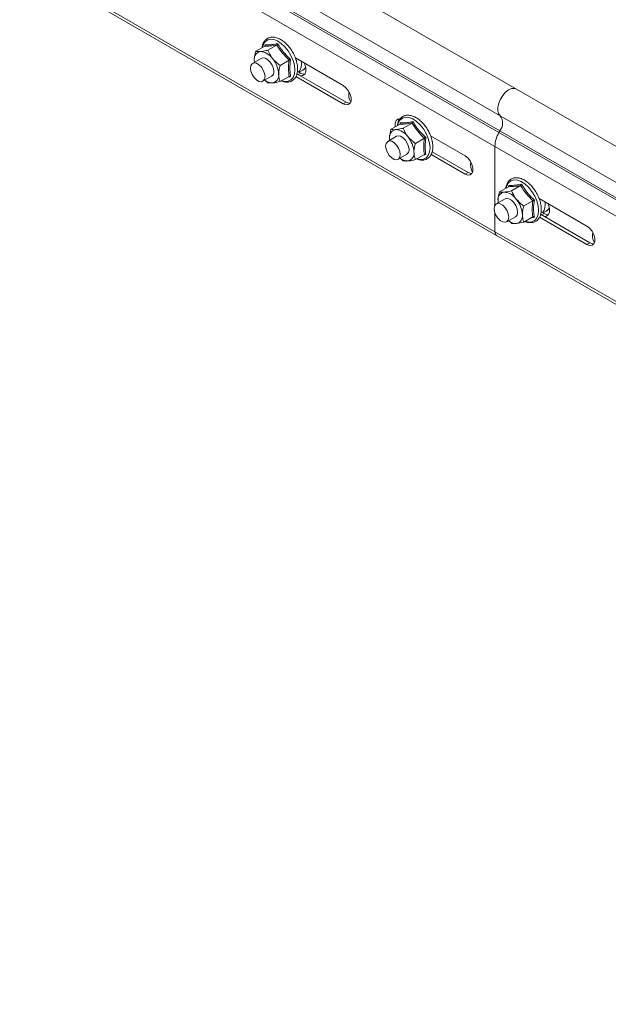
# Model space of a CAD drawing. Header units: millimetres. Extents: x -6 to 5206, y -8403 to -276.
# Tile 52 of 65: x 1806 to 1977, y -2804 to -2518. Entities that reach past the tile are written whole.
import ezdxf

# ---------------------------------------------------------------- set-up
doc = ezdxf.new("R2010")
doc.units = ezdxf.units.MM

msp = doc.modelspace()

# ---------------------------------------------------------------- linework, layer by layer
at = {"color": 7, "linetype": 'Continuous', "lineweight": 15}
for p, q in [((1950.03, -2537.99), (1812.15, -2458.39)), ((1807.4, -2466.13), (1945.28, -2545.73)), ((1807.27, -2470.54), (1945.16, -2550.14)), ((1807.03, -2470.98), (1944.91, -2550.58)), ((1805.86, -2475.03), (1943.75, -2554.63)), ((1805.86, -2499.8), (1943.75, -2579.4)), ((1806.36, -2500.9), (1944.24, -2580.5)), ((1876.95, -2525.51), (1874.34, -2527.01)), ((1876.99, -2525.47), (1877.03, -2525.13)), ((1880.48, -2525.19), (1877.88, -2526.7)), ((1875.95, -2529.06), (1873.41, -2530.53)), ((1874, -2530.19), (1873.92, -2529.62)), ((1884.02, -2529.59), (1881.41, -2531.1)), ((1899.73, -2536.96), (1885.84, -2528.94)), ((1887.28, -2533.33), (1886.41, -2532.83)), ((1886.92, -2533.12), (1888.04, -2532.48)), ((1888.04, -2532.48), (1887.97, -2532.51)), ((1876.41, -2535.73), (1878.95, -2534.26)), ((1877.88, -2536.13), (1877.01, -2535.38)), ((1884.02, -2534.31), (1881.41, -2535.81)), ((1885.99, -2534.34), (1899.73, -2542.27)), ((1900.58, -2541.78), (1886.28, -2533.53)), ((2336.82, -2761.28), (1950.03, -2537.99)), ((1900.58, -2541.78), (1899.73, -2542.27)), ((1916.24, -2548.12), (1916.28, -2547.79)), ((2332.07, -2769.02), (1945.28, -2545.73)), ((1916.19, -2548.17), (1913.59, -2549.67)), ((1919.73, -2547.85), (1917.12, -2549.35)), ((1945.16, -2550.14), (1944.91, -2550.58)), ((2331.7, -2773.86), (1944.91, -2550.58)), ((2331.94, -2773.43), (1945.16, -2550.14)), ((1915.2, -2551.71), (1912.65, -2553.18)), ((1913.25, -2552.84), (1913.16, -2552.27)), ((1923.26, -2552.25), (1920.66, -2553.75)), ((1935.08, -2557.37), (1925.08, -2551.6)), ((1935.93, -2562.19), (1925.53, -2556.19)), ((2330.58, -2777.94), (1943.75, -2554.63)), ((1943.75, -2554.63), (1943.75, -2571.72)), ((1915.65, -2558.38), (1918.2, -2556.91)), ((1917.12, -2558.78), (1916.25, -2558.03)), ((1923.26, -2556.96), (1920.66, -2558.47)), ((1925.23, -2557), (1935.08, -2562.68)), ((1935.93, -2562.19), (1935.08, -2562.68)), ((1947.66, -2566.33), (1945.05, -2567.83)), ((1947.71, -2566.29), (1947.74, -2565.96)), ((1951.19, -2566.01), (1948.59, -2567.52)), ((1946.66, -2569.88), (1944.12, -2571.35)), ((1944.71, -2571.01), (1944.63, -2570.44)), ((1954.73, -2570.41), (1952.12, -2571.92)), ((1970.44, -2577.78), (1956.55, -2569.76)), ((1957.63, -2573.94), (1958.75, -2573.3)), ((1958.75, -2573.3), (1958.68, -2573.34)), ((1943.75, -2574.01), (1943.75, -2579.4)), ((1947.12, -2576.55), (1949.66, -2575.08)), ((1948.59, -2576.95), (1947.72, -2576.2)), ((1954.73, -2575.13), (1952.12, -2576.63)), ((1956.7, -2575.16), (1970.44, -2583.09)), ((1971.29, -2582.6), (1956.99, -2574.35)), ((1957.99, -2574.15), (1957.12, -2573.65)), ((2330.53, -2802.69), (1943.75, -2579.4)), ((1944.24, -2580.5), (2331.03, -2803.79)), ((1971.29, -2582.6), (1970.44, -2583.09))]:
    msp.add_line(p, q, dxfattribs=at)
at = {"color": 8, "linetype": 'Continuous', "lineweight": 15}
for p, q in [((1886.61, -2533.72), (1887.28, -2533.33)), ((1957.32, -2574.54), (1957.99, -2574.15))]:
    msp.add_line(p, q, dxfattribs=at)
at = {"color": 8, "linetype": 'Continuous', "lineweight": 15, "flags": 128}
for points in [[(1885.68, -2532.4), (1885.55, -2531.06), (1885.17, -2529.65), (1884.56, -2528.23), (1883.76, -2526.89), (1882.8, -2525.7), (1881.74, -2524.72), (1880.64, -2524.01), (1879.55, -2523.61), (1878.54, -2523.53), (1877.65, -2523.78), (1876.94, -2524.34), (1876.45, -2525.2), (1876.25, -2525.91)], [(1881.83, -2535.57), (1882.8, -2535.79), (1883.76, -2535.7), (1884.56, -2535.29), (1885.17, -2534.58), (1885.55, -2533.6), (1885.68, -2532.4)], [(1888.84, -2531.66), (1888.47, -2532.14), (1888.04, -2532.48)], [(1924.92, -2555.06), (1924.79, -2553.72), (1924.41, -2552.3), (1923.81, -2550.89), (1923, -2549.55), (1922.05, -2548.36), (1920.99, -2547.38), (1919.89, -2546.67), (1918.8, -2546.26), (1917.78, -2546.18), (1916.9, -2546.43), (1916.19, -2547), (1915.69, -2547.85), (1915.49, -2548.57)], [(1921.07, -2558.23), (1922.05, -2558.44), (1923, -2558.36), (1923.81, -2557.95), (1924.41, -2557.23), (1924.79, -2556.25), (1924.92, -2555.06)], [(1956.39, -2573.22), (1956.26, -2571.88), (1955.88, -2570.47), (1955.27, -2569.05), (1954.47, -2567.71), (1953.51, -2566.52), (1952.46, -2565.55), (1951.35, -2564.83), (1950.27, -2564.43), (1949.25, -2564.35), (1948.37, -2564.6), (1947.66, -2565.17), (1947.16, -2566.02), (1946.96, -2566.73)], [(1952.54, -2576.39), (1953.51, -2576.61), (1954.47, -2576.52), (1955.27, -2576.11), (1955.88, -2575.4), (1956.26, -2574.42), (1956.39, -2573.22)], [(1959.55, -2572.48), (1959.18, -2572.96), (1958.75, -2573.3)]]:
    msp.add_lwpolyline(points, dxfattribs=at)
at = {"color": 7, "linetype": 'Continuous', "lineweight": 15, "flags": 128}
for points in [[(1872.79, -2531.9), (1872.91, -2531.14), (1873.28, -2530.61), (1873.85, -2530.39), (1874.54, -2530.5), (1875.28, -2530.93), (1875.97, -2531.62), (1876.53, -2532.49), (1876.9, -2533.44), (1877.03, -2534.35), (1876.9, -2535.12), (1876.53, -2535.64), (1875.97, -2535.86), (1875.28, -2535.75), (1874.54, -2535.33), (1873.85, -2534.64), (1873.28, -2533.76), (1872.91, -2532.81), (1872.79, -2531.9)], [(1873.95, -2530.21), (1873.95, -2530.17), (1873.92, -2529.62)], [(1879.58, -2532.88), (1879.45, -2531.97), (1879.08, -2531.02), (1878.51, -2530.15), (1877.82, -2529.46), (1877.09, -2529.03), (1876.39, -2528.92), (1875.95, -2529.06)], [(1888.44, -2530.45), (1888.58, -2530.77), (1888.87, -2531.87), (1888.87, -2532.87), (1888.58, -2533.63), (1888.02, -2534.07), (1887.35, -2534.15)], [(1888.56, -2533.66), (1888.13, -2533.65), (1887.28, -2533.33)], [(1899.73, -2542.27), (1900.51, -2542.57), (1901.2, -2542.5), (1901.72, -2542.09), (1901.99, -2541.38), (1901.99, -2540.46), (1901.72, -2539.44), (1901.2, -2538.44), (1900.51, -2537.58), (1899.73, -2536.96)], [(1950.03, -2537.99), (1949.42, -2537.79), (1948.59, -2537.86), (1947.7, -2538.25), (1946.81, -2538.93), (1945.99, -2539.84), (1945.32, -2540.92), (1944.83, -2542.07), (1944.58, -2543.22), (1944.57, -2544.26), (1944.81, -2545.12), (1945.28, -2545.73)], [(1950.03, -2537.99), (1949.42, -2537.79), (1948.59, -2537.86), (1947.7, -2538.25), (1946.81, -2538.93), (1945.99, -2539.84), (1945.32, -2540.92), (1944.83, -2542.07), (1944.58, -2543.22), (1944.57, -2544.26), (1944.81, -2545.12), (1945.28, -2545.73)], [(1901.72, -2542.09), (1901.36, -2542.08), (1900.58, -2541.78)], [(1916.21, -2546.66), (1915.57, -2546.73), (1915.06, -2547.14), (1914.79, -2547.85), (1914.79, -2548.77), (1914.82, -2548.96)], [(1915.6, -2547.79), (1915.64, -2547.36), (1915.91, -2546.66)], [(1912.03, -2554.56), (1912.16, -2553.79), (1912.53, -2553.27), (1913.09, -2553.05), (1913.78, -2553.16), (1914.52, -2553.58), (1915.21, -2554.27), (1915.78, -2555.15), (1916.15, -2556.1), (1916.27, -2557.01), (1916.15, -2557.77), (1915.78, -2558.3), (1915.21, -2558.52), (1914.52, -2558.41), (1913.78, -2557.98), (1913.09, -2557.29), (1912.53, -2556.42), (1912.16, -2555.47), (1912.03, -2554.56)], [(1913.2, -2552.87), (1913.19, -2552.82), (1913.16, -2552.27)], [(1918.82, -2555.54), (1918.69, -2554.63), (1918.32, -2553.68), (1917.76, -2552.8), (1917.07, -2552.11), (1916.33, -2551.69), (1915.64, -2551.58), (1915.2, -2551.71)], [(1935.08, -2562.68), (1935.87, -2562.98), (1936.56, -2562.91), (1937.07, -2562.5), (1937.35, -2561.8), (1937.35, -2560.87), (1937.07, -2559.85), (1936.56, -2558.85), (1935.87, -2557.99), (1935.08, -2557.37)], [(1937.08, -2562.5), (1936.72, -2562.49), (1935.93, -2562.19)], [(1944.66, -2571.03), (1944.66, -2570.99), (1944.63, -2570.44)], [(1950.29, -2573.7), (1950.16, -2572.79), (1949.79, -2571.84), (1949.23, -2570.97), (1948.53, -2570.28), (1947.8, -2569.85), (1947.1, -2569.74), (1946.66, -2569.88)], [(1943.5, -2572.72), (1943.63, -2571.96), (1943.99, -2571.43), (1944.56, -2571.21), (1945.25, -2571.32), (1945.99, -2571.75), (1946.68, -2572.44), (1947.24, -2573.31), (1947.61, -2574.26), (1947.74, -2575.17), (1947.61, -2575.94), (1947.24, -2576.46), (1946.68, -2576.68), (1945.99, -2576.57), (1945.25, -2576.15), (1944.56, -2575.46), (1943.99, -2574.58), (1943.63, -2573.63), (1943.5, -2572.72)], [(1959.15, -2571.27), (1959.29, -2571.59), (1959.58, -2572.69), (1959.58, -2573.69), (1959.29, -2574.45), (1958.74, -2574.89), (1958.06, -2574.97)], [(1959.27, -2574.48), (1958.84, -2574.47), (1957.99, -2574.15)], [(1970.44, -2583.09), (1971.22, -2583.39), (1971.92, -2583.32), (1972.43, -2582.91), (1972.7, -2582.21), (1972.7, -2581.28), (1972.43, -2580.26), (1971.92, -2579.26), (1971.22, -2578.4), (1970.44, -2577.78)], [(1943.75, -2579.4), (1943.78, -2579.76), (1943.87, -2580.07), (1944.03, -2580.32), (1944.24, -2580.5), (1944.24, -2580.5)], [(1943.75, -2579.4), (1943.78, -2579.76), (1943.87, -2580.07), (1944.03, -2580.32), (1944.24, -2580.5), (1944.24, -2580.5)], [(1972.43, -2582.91), (1972.07, -2582.9), (1971.29, -2582.6)]]:
    msp.add_lwpolyline(points, dxfattribs=at)
at = {"color": 7, "linetype": 'Continuous', "lineweight": 15}
for centre, radius, start, end in [((1876.09, -2529.26), 2.2, 100.545, 189.2514), ((1875.41, -2531.66), 4.56, 33.4332, 86.5722), ((1873.32, -2534.05), 7.67, 2.6382, 39.7726), ((1883.59, -2530.64), 4.06, 323.1659, 9.6431), ((1878.16, -2533.07), 1.43, 303.807, 7.5081), ((1879.21, -2532.64), 3.57, 230.7945, 270.1922), ((1878.82, -2534.05), 2.2, 280.5474, 9.2537), ((1905.4, -2539.64), 4.1, 167.5325, 211.1987), ((1942.23, -2547.85), 3.72, 321.955, 34.7629), ((1915.33, -2551.92), 2.2, 100.543, 189.2535), ((1914.66, -2554.31), 4.56, 33.4325, 86.5729), ((1952.33, -2554.91), 8.59, 149.7167, 178.1234), ((1912.57, -2556.71), 7.67, 2.6393, 39.7716), ((1917.4, -2555.72), 1.43, 303.807, 7.5081), ((1918.06, -2556.71), 2.2, 280.5496, 9.2515), ((1918.45, -2555.3), 3.57, 230.7892, 270.1976), ((1940.75, -2560.05), 4.1, 167.5391, 211.1921), ((1946.8, -2570.08), 2.2, 100.543, 189.2535), ((1946.12, -2572.48), 4.56, 33.4325, 86.5729), ((1944.03, -2574.87), 7.67, 2.6393, 39.7716), ((1954.3, -2571.46), 4.06, 323.1659, 9.6431), ((1949.92, -2573.47), 3.57, 230.7892, 270.1976), ((1948.87, -2573.89), 1.43, 303.807, 7.5081), ((1949.53, -2574.87), 2.2, 280.5496, 9.2515), ((1976.11, -2580.46), 4.1, 167.5325, 211.1987)]:
    msp.add_arc(centre, radius, start, end, dxfattribs=at)
for points, knots in [([(1881.75, -2535.62), (1882.09, -2535.74), (1882.79, -2535.99), (1883.82, -2535.99), (1884.77, -2535.7), (1885.53, -2535.11), (1886.08, -2534.3), (1886.41, -2533.29), (1886.5, -2532.3), (1886.45, -2531.23), (1886.25, -2530.08), (1885.79, -2528.7), (1885.13, -2527.35), (1884.31, -2526.09), (1883.36, -2524.97), (1882.31, -2524.05), (1881.21, -2523.37), (1880.09, -2522.96), (1879.01, -2522.86), (1878.03, -2523.09), (1877.22, -2523.61), (1876.63, -2524.38), (1876.28, -2525.17), (1876.22, -2525.74), (1876.19, -2525.95)], [0, 0, 0, 0, 0.044799, 0.093787, 0.141221, 0.186876, 0.232059, 0.278214, 0.325553, 0.351346, 0.400013, 0.448603, 0.497098, 0.545575, 0.594128, 0.642851, 0.691855, 0.741168, 0.790344, 0.838243, 0.88423, 0.929435, 0.975243, 1, 1, 1, 1]), ([(1877.03, -2525.13), (1877.15, -2525.14), (1877.73, -2525.17), (1878.89, -2525.13), (1880.16, -2524.9), (1880.75, -2524.8)], [0, 0, 0, 0, 0.118083, 0.592259, 1, 1, 1, 1]), ([(1880.75, -2524.8), (1880.75, -2524.8), (1880.74, -2524.84), (1880.71, -2524.93), (1880.64, -2525.04), (1880.57, -2525.14), (1880.51, -2525.17), (1880.48, -2525.19)], [0, 0, 0, 0, 0.007952, 0.267529, 0.528594, 0.763839, 1, 1, 1, 1]), ([(1880.75, -2524.8), (1880.86, -2525), (1881.44, -2525.99), (1882.58, -2527.62), (1883.87, -2528.85), (1884.46, -2529.42)], [0, 0, 0, 0, 0.118085, 0.592263, 1, 1, 1, 1]), ([(1873.92, -2529.62), (1873.92, -2529.5), (1873.93, -2528.71), (1874.12, -2527.81), (1874.33, -2527.05), (1874.34, -2527.01)], [0, 0, 0, 0, 0.148488, 0.96557, 1, 1, 1, 1]), ([(1874.34, -2527.01), (1874.67, -2527.08), (1875.03, -2527.15), (1875.62, -2527.11), (1875.69, -2527.1)], [0, 0, 0, 0, 0.896024, 1, 1, 1, 1]), ([(1875.69, -2527.1), (1876.23, -2527.03), (1876.9, -2526.93), (1877.72, -2526.74), (1877.88, -2526.7)], [0, 0, 0, 0, 0.801479, 1, 1, 1, 1]), ([(1877.03, -2525.13), (1877.03, -2525.14), (1877.05, -2525.17), (1877.07, -2525.25), (1877.06, -2525.36), (1877.02, -2525.45), (1876.97, -2525.49), (1876.95, -2525.51)], [0, 0, 0, 0, 0.007927, 0.267539, 0.528673, 0.763831, 1, 1, 1, 1]), ([(1880.48, -2525.19), (1879.81, -2525.3), (1878.44, -2525.51), (1877.45, -2525.51), (1876.95, -2525.51)], [0, 0, 0, 0, 0.492141, 1, 1, 1, 1]), ([(1877.88, -2526.7), (1878.2, -2527.46), (1878.57, -2528.31), (1879.16, -2529.06), (1879.22, -2529.14)], [0, 0, 0, 0, 0.896015, 1, 1, 1, 1]), ([(1884.02, -2529.59), (1883.35, -2528.92), (1881.98, -2527.57), (1880.99, -2525.99), (1880.48, -2525.19)], [0, 0, 0, 0, 0.492141, 1, 1, 1, 1]), ([(1879.22, -2529.14), (1879.76, -2529.71), (1880.44, -2530.42), (1881.25, -2530.99), (1881.41, -2531.1)], [0, 0, 0, 0, 0.801477, 1, 1, 1, 1]), ([(1884.02, -2534.31), (1883.93, -2533.59), (1883.74, -2532.12), (1883.92, -2530.45), (1884.02, -2529.59)], [0, 0, 0, 0, 0.492148, 1, 1, 1, 1]), ([(1884.02, -2529.59), (1884.05, -2529.58), (1884.11, -2529.54), (1884.23, -2529.5), (1884.35, -2529.45), (1884.43, -2529.43), (1884.46, -2529.42), (1884.46, -2529.42)], [0, 0, 0, 0, 0.236197, 0.471347, 0.732471, 0.992074, 1, 1, 1, 1]), ([(1884.46, -2529.42), (1884.43, -2529.63), (1884.28, -2530.68), (1884.17, -2532.41), (1884.37, -2533.75), (1884.46, -2534.38)], [0, 0, 0, 0, 0.118082, 0.592258, 1, 1, 1, 1]), ([(1880.99, -2533.7), (1880.99, -2533.58), (1881.01, -2532.79), (1881.19, -2531.89), (1881.41, -2531.13), (1881.41, -2531.1)], [0, 0, 0, 0, 0.148488, 0.96557, 1, 1, 1, 1]), ([(1887.93, -2532.49), (1888.09, -2532.42), (1888.46, -2532.24), (1888.7, -2531.89), (1888.84, -2531.68)], [0, 0, 0, 0, 0.409345, 1, 1, 1, 1]), ([(1879.22, -2536.21), (1878.79, -2536.22), (1878.26, -2536.24), (1877.94, -2536.15), (1877.88, -2536.13)], [0, 0, 0, 0, 0.801451, 1, 1, 1, 1]), ([(1881.41, -2535.81), (1880.7, -2535.97), (1879.9, -2536.15), (1879.29, -2536.21), (1879.22, -2536.21)], [0, 0, 0, 0, 0.8960465, 1, 1, 1, 1]), ([(1881.41, -2535.81), (1881.35, -2535.65), (1881.1, -2535.04), (1881.04, -2534.27), (1880.99, -2533.7)], [0, 0, 0, 0, 0.263262, 1, 1, 1, 1]), ([(1884.46, -2534.38), (1884.28, -2534.41), (1884.02, -2534.45), (1883.79, -2534.48), (1883.71, -2534.49)], [0, 0, 0, 0, 0.66923, 1, 1, 1, 1]), ([(1884.02, -2534.31), (1884.05, -2534.29), (1884.11, -2534.27), (1884.23, -2534.27), (1884.35, -2534.31), (1884.43, -2534.35), (1884.46, -2534.38), (1884.46, -2534.38)], [0, 0, 0, 0, 0.236197, 0.471348, 0.732474, 0.992129, 1, 1, 1, 1]), ([(1920.99, -2558.27), (1921.33, -2558.39), (1922.04, -2558.64), (1923.07, -2558.65), (1924.01, -2558.35), (1924.77, -2557.76), (1925.32, -2556.95), (1925.65, -2555.95), (1925.75, -2554.96), (1925.69, -2553.88), (1925.49, -2552.74), (1925.03, -2551.35), (1924.38, -2550), (1923.56, -2548.74), (1922.6, -2547.63), (1921.55, -2546.71), (1920.45, -2546.02), (1919.34, -2545.62), (1918.26, -2545.52), (1917.28, -2545.74), (1916.47, -2546.26), (1915.88, -2547.03), (1915.53, -2547.82), (1915.46, -2548.4), (1915.44, -2548.6)], [0, 0, 0, 0, 0.0448025, 0.0937904, 0.1412243, 0.1868797, 0.2320608, 0.2782155, 0.325555, 0.3513478, 0.4000142, 0.4486032, 0.4970987, 0.5455786, 0.594131, 0.6428505, 0.6918548, 0.7411714, 0.7903469, 0.838243, 0.8842319, 0.9294348, 0.9752434, 1, 1, 1, 1]), ([(1916.28, -2547.79), (1916.28, -2547.79), (1916.29, -2547.83), (1916.31, -2547.91), (1916.31, -2548.01), (1916.27, -2548.11), (1916.22, -2548.15), (1916.19, -2548.17)], [0, 0, 0, 0, 0.007927, 0.267551, 0.528551, 0.76382, 1, 1, 1, 1]), ([(1916.28, -2547.79), (1916.39, -2547.8), (1916.98, -2547.82), (1918.13, -2547.78), (1919.4, -2547.56), (1919.99, -2547.46)], [0, 0, 0, 0, 0.118083, 0.592259, 1, 1, 1, 1]), ([(1919.99, -2547.46), (1919.99, -2547.46), (1919.98, -2547.5), (1919.95, -2547.58), (1919.89, -2547.69), (1919.81, -2547.79), (1919.76, -2547.83), (1919.73, -2547.85)], [0, 0, 0, 0, 0.007952, 0.267529, 0.528594, 0.763839, 1, 1, 1, 1]), ([(1919.99, -2547.46), (1920.11, -2547.66), (1920.68, -2548.65), (1921.83, -2550.27), (1923.11, -2551.51), (1923.71, -2552.08)], [0, 0, 0, 0, 0.118085, 0.592263, 1, 1, 1, 1]), ([(1913.16, -2552.27), (1913.16, -2552.15), (1913.18, -2551.37), (1913.37, -2550.46), (1913.58, -2549.7), (1913.59, -2549.67)], [0, 0, 0, 0, 0.148488, 0.96557, 1, 1, 1, 1]), ([(1913.59, -2549.67), (1913.91, -2549.74), (1914.27, -2549.81), (1914.87, -2549.76), (1914.93, -2549.76)], [0, 0, 0, 0, 0.896024, 1, 1, 1, 1]), ([(1914.93, -2549.76), (1915.47, -2549.68), (1916.15, -2549.59), (1916.96, -2549.39), (1917.12, -2549.35)], [0, 0, 0, 0, 0.801446, 1, 1, 1, 1]), ([(1919.73, -2547.85), (1919.06, -2547.96), (1917.69, -2548.17), (1916.7, -2548.17), (1916.19, -2548.17)], [0, 0, 0, 0, 0.492141, 1, 1, 1, 1]), ([(1917.12, -2549.35), (1917.45, -2550.11), (1917.81, -2550.96), (1918.4, -2551.72), (1918.47, -2551.8)], [0, 0, 0, 0, 0.896015, 1, 1, 1, 1]), ([(1923.26, -2552.25), (1922.59, -2551.58), (1921.22, -2550.22), (1920.23, -2548.65), (1919.73, -2547.85)], [0, 0, 0, 0, 0.492141, 1, 1, 1, 1]), ([(1918.47, -2551.8), (1919.01, -2552.37), (1919.68, -2553.08), (1920.5, -2553.64), (1920.66, -2553.75)], [0, 0, 0, 0, 0.801477, 1, 1, 1, 1]), ([(1923.26, -2556.96), (1923.17, -2556.24), (1922.98, -2554.78), (1923.17, -2553.1), (1923.26, -2552.25)], [0, 0, 0, 0, 0.492148, 1, 1, 1, 1]), ([(1923.26, -2552.25), (1923.29, -2552.23), (1923.36, -2552.2), (1923.47, -2552.15), (1923.59, -2552.11), (1923.67, -2552.09), (1923.71, -2552.08), (1923.71, -2552.08)], [0, 0, 0, 0, 0.236135, 0.471359, 0.732308, 0.991883, 1, 1, 1, 1]), ([(1923.71, -2552.08), (1923.68, -2552.29), (1923.52, -2553.34), (1923.41, -2555.06), (1923.61, -2556.41), (1923.71, -2557.03)], [0, 0, 0, 0, 0.118082, 0.592258, 1, 1, 1, 1]), ([(1920.23, -2556.35), (1920.24, -2556.23), (1920.25, -2555.45), (1920.44, -2554.55), (1920.65, -2553.78), (1920.66, -2553.75)], [0, 0, 0, 0, 0.148488, 0.96557, 1, 1, 1, 1]), ([(1920.66, -2558.47), (1920.59, -2558.3), (1920.35, -2557.69), (1920.28, -2556.92), (1920.23, -2556.35)], [0, 0, 0, 0, 0.263262, 1, 1, 1, 1]), ([(1918.47, -2558.87), (1918.04, -2558.88), (1917.5, -2558.89), (1917.19, -2558.8), (1917.12, -2558.78)], [0, 0, 0, 0, 0.801451, 1, 1, 1, 1]), ([(1920.66, -2558.47), (1919.94, -2558.63), (1919.14, -2558.8), (1918.53, -2558.86), (1918.47, -2558.87)], [0, 0, 0, 0, 0.8960465, 1, 1, 1, 1]), ([(1923.71, -2557.03), (1923.53, -2557.06), (1923.26, -2557.11), (1923.03, -2557.13), (1922.95, -2557.14)], [0, 0, 0, 0, 0.669166, 1, 1, 1, 1]), ([(1923.26, -2556.96), (1923.29, -2556.95), (1923.36, -2556.92), (1923.47, -2556.93), (1923.59, -2556.96), (1923.67, -2557.01), (1923.71, -2557.03), (1923.71, -2557.03)], [0, 0, 0, 0, 0.236135, 0.47136, 0.73231, 0.991937, 1, 1, 1, 1]), ([(1952.34, -2576.4), (1952.35, -2576.4), (1952.72, -2576.61), (1953.47, -2576.77), (1954.53, -2576.82), (1955.48, -2576.51), (1956.24, -2575.93), (1956.79, -2575.12), (1957.12, -2574.11), (1957.21, -2573.12), (1957.16, -2572.05), (1956.96, -2570.9), (1956.5, -2569.52), (1955.84, -2568.17), (1955.02, -2566.91), (1954.07, -2565.79), (1953.02, -2564.87), (1951.92, -2564.19), (1950.8, -2563.78), (1949.72, -2563.68), (1948.74, -2563.91), (1947.93, -2564.43), (1947.34, -2565.2), (1946.99, -2565.99), (1946.93, -2566.56), (1946.91, -2566.77)], [0, 0, 0, 0, 0.000746, 0.049855, 0.098583, 0.145766, 0.19118, 0.236122, 0.282033, 0.329122, 0.354778, 0.403188, 0.45152, 0.499759, 0.547979, 0.596279, 0.64474, 0.693485, 0.742541, 0.791457, 0.839099, 0.884842, 0.929808, 0.975374, 1, 1, 1, 1]), ([(1946.4, -2567.92), (1946.94, -2567.85), (1947.62, -2567.75), (1948.43, -2567.56), (1948.59, -2567.52)], [0, 0, 0, 0, 0.801479, 1, 1, 1, 1]), ([(1947.74, -2565.96), (1947.75, -2565.96), (1947.76, -2565.99), (1947.78, -2566.07), (1947.77, -2566.18), (1947.73, -2566.27), (1947.68, -2566.31), (1947.66, -2566.33)], [0, 0, 0, 0, 0.007927, 0.267551, 0.528551, 0.76382, 1, 1, 1, 1]), ([(1951.19, -2566.01), (1950.52, -2566.12), (1949.15, -2566.33), (1948.16, -2566.33), (1947.66, -2566.33)], [0, 0, 0, 0, 0.492141, 1, 1, 1, 1]), ([(1947.74, -2565.96), (1947.86, -2565.96), (1948.44, -2565.99), (1949.6, -2565.95), (1950.87, -2565.73), (1951.46, -2565.62)], [0, 0, 0, 0, 0.118083, 0.592259, 1, 1, 1, 1]), ([(1948.59, -2567.52), (1948.91, -2568.28), (1949.28, -2569.13), (1949.87, -2569.88), (1949.93, -2569.96)], [0, 0, 0, 0, 0.896015, 1, 1, 1, 1]), ([(1951.46, -2565.62), (1951.46, -2565.62), (1951.45, -2565.66), (1951.42, -2565.75), (1951.36, -2565.86), (1951.28, -2565.96), (1951.22, -2566), (1951.19, -2566.01)], [0, 0, 0, 0, 0.007952, 0.267529, 0.528594, 0.763839, 1, 1, 1, 1]), ([(1954.73, -2570.41), (1954.06, -2569.75), (1952.69, -2568.39), (1951.7, -2566.81), (1951.19, -2566.01)], [0, 0, 0, 0, 0.492141, 1, 1, 1, 1]), ([(1951.46, -2565.62), (1951.57, -2565.82), (1952.15, -2566.81), (1953.3, -2568.44), (1954.58, -2569.67), (1955.17, -2570.24)], [0, 0, 0, 0, 0.118085, 0.592263, 1, 1, 1, 1]), ([(1944.63, -2570.44), (1944.63, -2570.32), (1944.65, -2569.53), (1944.83, -2568.63), (1945.04, -2567.87), (1945.05, -2567.83)], [0, 0, 0, 0, 0.148488, 0.96557, 1, 1, 1, 1]), ([(1945.05, -2567.83), (1945.38, -2567.9), (1945.74, -2567.98), (1946.34, -2567.93), (1946.4, -2567.92)], [0, 0, 0, 0, 0.896024, 1, 1, 1, 1]), ([(1949.93, -2569.96), (1950.47, -2570.53), (1951.15, -2571.25), (1951.96, -2571.81), (1952.12, -2571.92)], [0, 0, 0, 0, 0.801477, 1, 1, 1, 1]), ([(1954.73, -2575.13), (1954.64, -2574.41), (1954.45, -2572.95), (1954.63, -2571.27), (1954.73, -2570.41)], [0, 0, 0, 0, 0.492148, 1, 1, 1, 1]), ([(1954.73, -2570.41), (1954.76, -2570.4), (1954.82, -2570.36), (1954.94, -2570.32), (1955.06, -2570.27), (1955.14, -2570.25), (1955.17, -2570.24), (1955.17, -2570.24)], [0, 0, 0, 0, 0.236143, 0.471375, 0.73248, 0.991882, 1, 1, 1, 1]), ([(1955.17, -2570.24), (1955.14, -2570.45), (1954.99, -2571.5), (1954.88, -2573.23), (1955.08, -2574.58), (1955.17, -2575.2)], [0, 0, 0, 0, 0.118082, 0.592258, 1, 1, 1, 1]), ([(1951.7, -2574.52), (1951.7, -2574.4), (1951.72, -2573.61), (1951.9, -2572.71), (1952.12, -2571.95), (1952.12, -2571.92)], [0, 0, 0, 0, 0.148488, 0.96557, 1, 1, 1, 1]), ([(1958.64, -2573.31), (1958.8, -2573.24), (1959.17, -2573.06), (1959.41, -2572.71), (1959.55, -2572.5)], [0, 0, 0, 0, 0.409345, 1, 1, 1, 1]), ([(1952.12, -2576.63), (1952.06, -2576.47), (1951.81, -2575.86), (1951.75, -2575.09), (1951.7, -2574.52)], [0, 0, 0, 0, 0.263262, 1, 1, 1, 1]), ([(1955.17, -2575.2), (1954.99, -2575.23), (1954.73, -2575.27), (1954.5, -2575.3), (1954.42, -2575.31)], [0, 0, 0, 0, 0.66923, 1, 1, 1, 1]), ([(1954.73, -2575.13), (1954.76, -2575.11), (1954.82, -2575.09), (1954.94, -2575.09), (1955.06, -2575.13), (1955.14, -2575.17), (1955.17, -2575.2), (1955.17, -2575.2)], [0, 0, 0, 0, 0.236143, 0.471376, 0.732482, 0.991937, 1, 1, 1, 1]), ([(1949.93, -2577.03), (1949.5, -2577.04), (1948.97, -2577.06), (1948.65, -2576.97), (1948.59, -2576.95)], [0, 0, 0, 0, 0.801451, 1, 1, 1, 1]), ([(1952.12, -2576.63), (1951.41, -2576.79), (1950.61, -2576.97), (1950, -2577.03), (1949.93, -2577.03)], [0, 0, 0, 0, 0.8960465, 1, 1, 1, 1])]:
    msp.add_open_spline(points, degree=3, knots=knots, dxfattribs=at)

doc.saveas('drawing.dxf')
